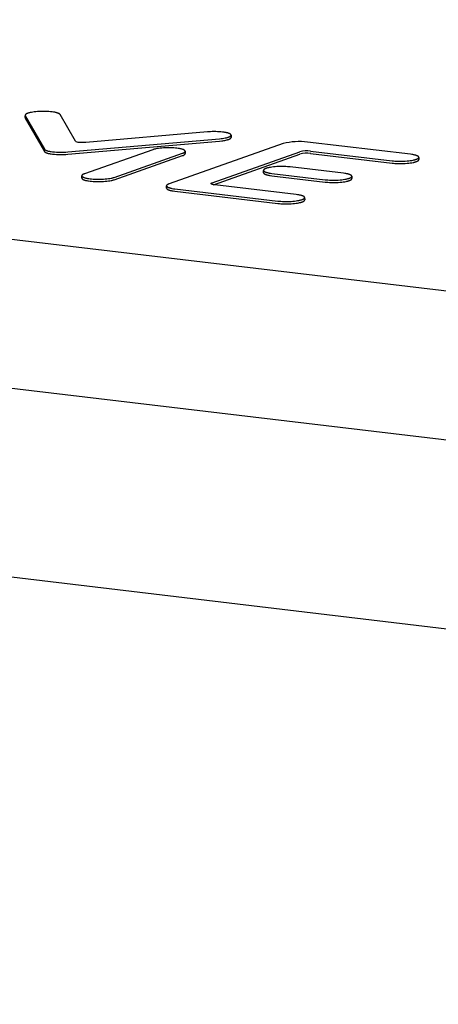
# Model space of a CAD drawing. Extents: x 11880 to 25577, y 6756 to 10446.
# Tile 50 of 87: x 23218 to 23234, y 7697 to 7734. Entities that reach past the tile are written whole.
import ezdxf

# ---------------------------------------------------------------- set-up
doc = ezdxf.new("R2010")
doc.units = 0
doc.header["$MEASUREMENT"] = 0
doc.layers.add('HAIRLINE', color=178, linetype='CONTINUOUS')

msp = doc.modelspace()

# ---------------------------------------------------------------- linework, layer by layer
at = {"layer": 'HAIRLINE'}
for p, q in [((23050.523, 7740.413), (23352.761, 7704.422)), ((23352.788, 7697.201), (23050.577, 7733.327)), ((23264.125, 7720.625), (23160.444, 7732.934)), ((23218.028, 7730.773), (23218.028, 7730.845)), ((23218.033, 7730.845), (23218.757, 7729.579)), ((23219.931, 7729.877), (23219.349, 7730.892)), ((23218.028, 7730.773), (23218.033, 7730.756)), ((23218.033, 7730.756), (23218.757, 7729.49)), ((23224.93, 7730.232), (23220.325, 7729.83)), ((23225.821, 7730.106), (23225.821, 7730.021)), ((23219.643, 7729.474), (23225.385, 7729.975)), ((23219.643, 7729.385), (23225.386, 7729.886)), ((23227.796, 7729.791), (23223.476, 7728.266)), ((23232.605, 7729.385), (23228.708, 7729.846)), ((23222.857, 7729.558), (23220.271, 7728.646)), ((23221.402, 7728.512), (23223.988, 7729.424)), ((23224.086, 7729.498), (23224.086, 7729.413)), ((23225.11, 7728.309), (23228.426, 7729.48)), ((23225.15, 7728.234), (23228.427, 7729.391)), ((23228.832, 7729.505), (23231.912, 7729.14)), ((23228.832, 7729.416), (23231.912, 7729.051)), ((23221.403, 7728.423), (23223.988, 7729.335)), ((23232.922, 7729.269), (23232.922, 7729.184)), ((23227.048, 7728.687), (23227.048, 7728.772)), ((23227.364, 7728.661), (23229.376, 7728.422)), ((23230.07, 7728.667), (23228.058, 7728.906)), ((23220.173, 7728.483), (23220.173, 7728.568)), ((23228.288, 7727.86), (23225.207, 7728.225)), ((23227.365, 7728.571), (23229.377, 7728.333)), ((23230.387, 7728.552), (23230.388, 7728.467)), ((23223.379, 7728.103), (23223.378, 7728.188)), ((23223.695, 7728.077), (23227.594, 7727.614)), ((23223.695, 7727.987), (23227.594, 7727.525)), ((23228.605, 7727.744), (23228.606, 7727.659))]:
    msp.add_line(p, q, dxfattribs=at)
for points in [[(23219.349, 7730.892), (23219.349, 7730.893), (23219.348, 7730.894), (23219.348, 7730.895), (23219.347, 7730.895), (23219.347, 7730.896), (23219.346, 7730.897), (23219.346, 7730.898), (23219.345, 7730.898), (23219.344, 7730.9), (23219.342, 7730.902), (23219.341, 7730.903), (23219.34, 7730.905), (23219.338, 7730.906), (23219.336, 7730.908), (23219.334, 7730.909), (23219.332, 7730.911), (23219.33, 7730.912), (23219.328, 7730.914), (23219.326, 7730.915), (23219.324, 7730.917), (23219.322, 7730.919), (23219.319, 7730.92), (23219.314, 7730.923), (23219.308, 7730.926), (23219.302, 7730.929), (23219.296, 7730.932), (23219.289, 7730.935), (23219.282, 7730.938), (23219.274, 7730.941), (23219.266, 7730.944), (23219.258, 7730.947), (23219.24, 7730.953), (23219.22, 7730.958), (23219.199, 7730.964), (23219.176, 7730.969), (23219.152, 7730.974), (23219.127, 7730.978), (23219.101, 7730.983), (23219.045, 7730.99), (23218.985, 7730.997), (23218.923, 7731.002), (23218.86, 7731.005), (23218.796, 7731.007), (23218.733, 7731.008), (23218.672, 7731.008), (23218.612, 7731.006), (23218.553, 7731.004), (23218.494, 7731), (23218.434, 7730.994), (23218.376, 7730.988), (23218.319, 7730.98), (23218.265, 7730.971), (23218.239, 7730.966), (23218.215, 7730.961), (23218.192, 7730.955), (23218.17, 7730.949), (23218.149, 7730.943), (23218.13, 7730.937), (23218.121, 7730.934), (23218.113, 7730.931), (23218.105, 7730.928), (23218.097, 7730.924), (23218.09, 7730.921), (23218.083, 7730.918), (23218.076, 7730.914), (23218.07, 7730.911), (23218.064, 7730.908), (23218.062, 7730.906), (23218.059, 7730.904), (23218.057, 7730.903), (23218.054, 7730.901), (23218.052, 7730.899), (23218.05, 7730.898), (23218.048, 7730.896), (23218.046, 7730.894), (23218.044, 7730.892), (23218.042, 7730.891), (23218.041, 7730.889), (23218.039, 7730.887), (23218.038, 7730.886), (23218.037, 7730.885), (23218.036, 7730.884), (23218.036, 7730.883), (23218.035, 7730.882), (23218.035, 7730.882), (23218.034, 7730.881), (23218.033, 7730.88), (23218.033, 7730.879), (23218.032, 7730.878), (23218.032, 7730.877), (23218.032, 7730.877), (23218.031, 7730.876), (23218.031, 7730.875), (23218.03, 7730.874), (23218.03, 7730.873), (23218.03, 7730.872), (23218.03, 7730.872), (23218.029, 7730.871), (23218.029, 7730.87), (23218.029, 7730.869), (23218.029, 7730.868), (23218.028, 7730.867), (23218.028, 7730.867), (23218.028, 7730.866), (23218.028, 7730.865), (23218.028, 7730.864), (23218.028, 7730.863), (23218.028, 7730.863), (23218.028, 7730.862), (23218.028, 7730.861), (23218.028, 7730.86), (23218.028, 7730.859), (23218.028, 7730.859), (23218.028, 7730.858), (23218.028, 7730.857), (23218.028, 7730.856), (23218.029, 7730.855), (23218.029, 7730.855), (23218.029, 7730.854), (23218.029, 7730.853), (23218.029, 7730.852), (23218.03, 7730.851), (23218.03, 7730.851), (23218.03, 7730.85), (23218.031, 7730.849), (23218.031, 7730.848), (23218.031, 7730.848), (23218.032, 7730.847), (23218.032, 7730.846), (23218.033, 7730.845)], [(23225.385, 7729.975), (23225.44, 7729.98), (23225.495, 7729.987), (23225.548, 7729.995), (23225.599, 7730.004), (23225.623, 7730.009), (23225.646, 7730.014), (23225.668, 7730.02), (23225.689, 7730.025), (23225.709, 7730.031), (23225.727, 7730.038), (23225.736, 7730.041), (23225.744, 7730.044), (23225.752, 7730.047), (23225.759, 7730.051), (23225.766, 7730.054), (23225.773, 7730.058), (23225.779, 7730.061), (23225.782, 7730.063), (23225.785, 7730.064), (23225.788, 7730.066), (23225.79, 7730.068), (23225.793, 7730.07), (23225.795, 7730.071), (23225.797, 7730.073), (23225.8, 7730.075), (23225.802, 7730.077), (23225.804, 7730.078), (23225.806, 7730.08), (23225.807, 7730.082), (23225.809, 7730.084), (23225.811, 7730.085), (23225.811, 7730.086), (23225.812, 7730.087), (23225.813, 7730.088), (23225.813, 7730.089), (23225.814, 7730.09), (23225.814, 7730.091), (23225.815, 7730.092), (23225.816, 7730.092), (23225.816, 7730.093), (23225.817, 7730.094), (23225.817, 7730.095), (23225.818, 7730.096), (23225.818, 7730.097), (23225.818, 7730.098), (23225.819, 7730.099), (23225.819, 7730.099), (23225.819, 7730.1), (23225.82, 7730.101), (23225.82, 7730.102), (23225.82, 7730.103), (23225.82, 7730.104), (23225.82, 7730.105), (23225.821, 7730.106), (23225.821, 7730.106), (23225.821, 7730.107), (23225.821, 7730.108), (23225.821, 7730.109), (23225.821, 7730.11), (23225.821, 7730.111), (23225.821, 7730.112), (23225.821, 7730.112), (23225.821, 7730.113), (23225.821, 7730.114), (23225.821, 7730.115), (23225.82, 7730.116), (23225.82, 7730.117), (23225.82, 7730.118), (23225.82, 7730.118), (23225.82, 7730.119), (23225.819, 7730.12), (23225.819, 7730.121), (23225.819, 7730.122), (23225.818, 7730.123), (23225.818, 7730.123), (23225.818, 7730.124), (23225.817, 7730.125), (23225.817, 7730.126), (23225.816, 7730.127), (23225.816, 7730.128), (23225.815, 7730.128), (23225.815, 7730.129), (23225.814, 7730.13), (23225.814, 7730.131), (23225.813, 7730.132), (23225.812, 7730.132), (23225.812, 7730.133), (23225.81, 7730.135), (23225.809, 7730.136), (23225.807, 7730.138), (23225.806, 7730.14), (23225.804, 7730.141), (23225.802, 7730.143), (23225.8, 7730.144), (23225.799, 7730.146), (23225.797, 7730.147), (23225.795, 7730.149), (23225.792, 7730.15), (23225.79, 7730.152), (23225.786, 7730.155), (23225.781, 7730.157), (23225.775, 7730.16), (23225.77, 7730.163), (23225.764, 7730.166), (23225.758, 7730.169), (23225.751, 7730.172), (23225.744, 7730.174), (23225.737, 7730.177), (23225.729, 7730.18), (23225.712, 7730.185), (23225.694, 7730.191), (23225.674, 7730.196), (23225.653, 7730.201), (23225.63, 7730.206), (23225.606, 7730.21), (23225.581, 7730.215), (23225.555, 7730.219), (23225.498, 7730.226), (23225.437, 7730.232), (23225.374, 7730.237), (23225.308, 7730.24), (23225.242, 7730.242), (23225.175, 7730.243), (23225.11, 7730.242), (23225.047, 7730.239), (23224.987, 7730.236), (23224.93, 7730.232)], [(23225.386, 7729.886), (23225.468, 7729.894), (23225.509, 7729.9), (23225.548, 7729.906), (23225.587, 7729.912), (23225.623, 7729.92), (23225.658, 7729.928), (23225.674, 7729.932), (23225.69, 7729.936), (23225.704, 7729.941), (23225.719, 7729.945), (23225.732, 7729.95), (23225.744, 7729.955), (23225.756, 7729.96), (23225.761, 7729.963), (23225.767, 7729.965), (23225.772, 7729.968), (23225.776, 7729.97), (23225.781, 7729.973), (23225.785, 7729.975), (23225.789, 7729.978), (23225.793, 7729.981), (23225.797, 7729.983), (23225.798, 7729.984), (23225.8, 7729.986), (23225.802, 7729.987), (23225.803, 7729.988), (23225.805, 7729.99), (23225.806, 7729.991), (23225.807, 7729.992), (23225.809, 7729.994), (23225.81, 7729.995), (23225.811, 7729.996), (23225.812, 7729.998), (23225.813, 7729.999), (23225.814, 7730), (23225.815, 7730.002), (23225.816, 7730.003), (23225.817, 7730.004), (23225.817, 7730.006), (23225.818, 7730.006), (23225.818, 7730.007), (23225.818, 7730.008), (23225.819, 7730.008), (23225.819, 7730.009), (23225.819, 7730.01), (23225.819, 7730.01), (23225.82, 7730.011), (23225.82, 7730.011), (23225.82, 7730.012), (23225.82, 7730.013), (23225.82, 7730.013), (23225.821, 7730.014), (23225.821, 7730.015), (23225.821, 7730.015), (23225.821, 7730.016), (23225.821, 7730.017), (23225.821, 7730.017)], [(23218.757, 7729.579), (23218.757, 7729.578), (23218.758, 7729.577), (23218.759, 7729.576), (23218.759, 7729.575), (23218.76, 7729.574), (23218.761, 7729.573), (23218.761, 7729.572), (23218.762, 7729.571), (23218.763, 7729.57), (23218.764, 7729.569), (23218.765, 7729.568), (23218.766, 7729.568), (23218.767, 7729.566), (23218.769, 7729.564), (23218.772, 7729.562), (23218.774, 7729.56), (23218.776, 7729.558), (23218.779, 7729.556), (23218.782, 7729.555), (23218.784, 7729.553), (23218.787, 7729.551), (23218.79, 7729.549), (23218.794, 7729.547), (23218.797, 7729.545), (23218.804, 7729.542), (23218.812, 7729.538), (23218.82, 7729.535), (23218.828, 7729.531), (23218.837, 7729.528), (23218.847, 7729.525), (23218.857, 7729.521), (23218.867, 7729.518), (23218.878, 7729.515), (23218.901, 7729.509), (23218.926, 7729.503), (23218.952, 7729.498), (23218.98, 7729.493), (23219.008, 7729.488), (23219.068, 7729.48), (23219.14, 7729.473), (23219.212, 7729.468), (23219.283, 7729.464), (23219.355, 7729.463), (23219.427, 7729.463), (23219.499, 7729.465), (23219.571, 7729.468), (23219.643, 7729.474)], [(23218.757, 7729.49), (23218.758, 7729.489), (23218.758, 7729.488), (23218.759, 7729.487), (23218.76, 7729.486), (23218.76, 7729.485), (23218.761, 7729.484), (23218.762, 7729.483), (23218.763, 7729.482), (23218.763, 7729.481), (23218.764, 7729.48), (23218.765, 7729.479), (23218.766, 7729.478), (23218.768, 7729.477), (23218.77, 7729.475), (23218.772, 7729.473), (23218.774, 7729.471), (23218.777, 7729.469), (23218.779, 7729.467), (23218.782, 7729.465), (23218.785, 7729.464), (23218.788, 7729.462), (23218.791, 7729.46), (23218.794, 7729.458), (23218.797, 7729.456), (23218.804, 7729.453), (23218.812, 7729.449), (23218.82, 7729.446), (23218.829, 7729.442), (23218.838, 7729.439), (23218.847, 7729.435), (23218.857, 7729.432), (23218.868, 7729.429), (23218.879, 7729.426), (23218.902, 7729.42), (23218.926, 7729.414), (23218.953, 7729.409), (23218.98, 7729.404), (23219.009, 7729.399), (23219.069, 7729.391), (23219.14, 7729.384), (23219.212, 7729.379), (23219.284, 7729.375), (23219.356, 7729.374), (23219.428, 7729.374), (23219.5, 7729.376), (23219.572, 7729.379), (23219.643, 7729.385)], [(23223.988, 7729.424), (23224.003, 7729.43), (23224.01, 7729.433), (23224.017, 7729.435), (23224.023, 7729.438), (23224.03, 7729.441), (23224.036, 7729.444), (23224.042, 7729.448), (23224.047, 7729.451), (23224.052, 7729.454), (23224.055, 7729.456), (23224.057, 7729.457), (23224.059, 7729.459), (23224.061, 7729.46), (23224.064, 7729.462), (23224.066, 7729.464), (23224.068, 7729.465), (23224.069, 7729.467), (23224.071, 7729.469), (23224.073, 7729.471), (23224.074, 7729.472), (23224.076, 7729.474), (23224.077, 7729.475), (23224.077, 7729.476), (23224.078, 7729.477), (23224.079, 7729.477), (23224.079, 7729.478), (23224.08, 7729.479), (23224.08, 7729.48), (23224.081, 7729.481), (23224.081, 7729.482), (23224.082, 7729.483), (23224.082, 7729.483), (23224.083, 7729.484), (23224.083, 7729.485), (23224.083, 7729.486), (23224.084, 7729.487), (23224.084, 7729.488), (23224.084, 7729.489), (23224.085, 7729.49), (23224.085, 7729.491), (23224.085, 7729.491), (23224.085, 7729.492), (23224.085, 7729.493), (23224.086, 7729.494), (23224.086, 7729.495), (23224.086, 7729.496), (23224.086, 7729.497), (23224.086, 7729.498), (23224.086, 7729.499), (23224.086, 7729.499), (23224.086, 7729.5), (23224.086, 7729.501), (23224.086, 7729.502), (23224.085, 7729.503), (23224.085, 7729.504), (23224.085, 7729.505), (23224.085, 7729.506), (23224.085, 7729.507), (23224.084, 7729.507), (23224.084, 7729.508), (23224.084, 7729.509), (23224.083, 7729.51), (23224.083, 7729.511), (23224.083, 7729.512), (23224.082, 7729.513), (23224.082, 7729.514), (23224.081, 7729.515), (23224.081, 7729.515), (23224.08, 7729.516), (23224.08, 7729.517), (23224.079, 7729.518), (23224.078, 7729.519), (23224.078, 7729.52), (23224.077, 7729.521), (23224.076, 7729.522), (23224.076, 7729.522), (23224.075, 7729.523), (23224.074, 7729.524), (23224.073, 7729.525), (23224.071, 7729.527), (23224.07, 7729.529), (23224.068, 7729.53), (23224.066, 7729.532), (23224.063, 7729.534), (23224.061, 7729.536), (23224.059, 7729.537), (23224.056, 7729.539), (23224.054, 7729.541), (23224.051, 7729.542), (23224.048, 7729.544), (23224.042, 7729.547), (23224.036, 7729.551), (23224.029, 7729.554), (23224.022, 7729.557), (23224.015, 7729.56), (23224.007, 7729.563), (23223.999, 7729.566), (23223.99, 7729.569), (23223.972, 7729.575), (23223.953, 7729.58), (23223.933, 7729.586), (23223.912, 7729.59), (23223.89, 7729.595), (23223.867, 7729.599), (23223.819, 7729.607), (23223.77, 7729.614), (23223.717, 7729.619), (23223.661, 7729.624), (23223.601, 7729.627), (23223.537, 7729.63), (23223.471, 7729.631), (23223.404, 7729.63), (23223.336, 7729.628), (23223.268, 7729.625), (23223.202, 7729.62), (23223.139, 7729.614), (23223.08, 7729.607), (23223.024, 7729.598), (23222.974, 7729.589), (23222.951, 7729.584), (23222.93, 7729.579), (23222.909, 7729.574), (23222.89, 7729.569), (23222.873, 7729.564), (23222.857, 7729.558)], [(23231.912, 7729.14), (23231.964, 7729.134), (23232.021, 7729.13), (23232.081, 7729.126), (23232.144, 7729.124), (23232.21, 7729.123), (23232.278, 7729.123), (23232.346, 7729.125), (23232.413, 7729.128), (23232.479, 7729.133), (23232.542, 7729.139), (23232.602, 7729.147), (23232.657, 7729.155), (23232.707, 7729.164), (23232.73, 7729.169), (23232.752, 7729.174), (23232.772, 7729.179), (23232.791, 7729.185), (23232.808, 7729.19), (23232.824, 7729.195), (23232.839, 7729.201), (23232.846, 7729.204), (23232.853, 7729.207), (23232.86, 7729.21), (23232.866, 7729.213), (23232.872, 7729.216), (23232.878, 7729.219), (23232.883, 7729.222), (23232.889, 7729.225), (23232.891, 7729.227), (23232.893, 7729.228), (23232.896, 7729.23), (23232.898, 7729.232), (23232.9, 7729.233), (23232.902, 7729.235), (23232.904, 7729.237), (23232.906, 7729.238), (23232.907, 7729.24), (23232.909, 7729.242), (23232.911, 7729.243), (23232.912, 7729.245), (23232.913, 7729.246), (23232.913, 7729.247), (23232.914, 7729.248), (23232.915, 7729.249), (23232.915, 7729.249), (23232.916, 7729.25), (23232.916, 7729.251), (23232.917, 7729.252), (23232.917, 7729.253), (23232.918, 7729.254), (23232.918, 7729.255), (23232.919, 7729.256), (23232.919, 7729.256), (23232.92, 7729.257), (23232.92, 7729.258), (23232.92, 7729.259), (23232.921, 7729.26), (23232.921, 7729.261), (23232.921, 7729.262), (23232.921, 7729.263), (23232.921, 7729.264), (23232.922, 7729.264), (23232.922, 7729.265), (23232.922, 7729.266), (23232.922, 7729.267), (23232.922, 7729.268), (23232.922, 7729.269), (23232.922, 7729.27), (23232.922, 7729.271), (23232.922, 7729.272), (23232.922, 7729.272), (23232.922, 7729.273), (23232.922, 7729.274), (23232.921, 7729.275), (23232.921, 7729.276), (23232.921, 7729.277), (23232.921, 7729.278), (23232.92, 7729.279), (23232.92, 7729.28), (23232.92, 7729.28), (23232.919, 7729.281), (23232.919, 7729.282), (23232.919, 7729.283), (23232.918, 7729.284), (23232.918, 7729.285), (23232.917, 7729.286), (23232.917, 7729.287), (23232.916, 7729.288), (23232.916, 7729.288), (23232.915, 7729.289), (23232.914, 7729.29), (23232.914, 7729.291), (23232.913, 7729.292), (23232.912, 7729.293), (23232.912, 7729.294), (23232.911, 7729.295), (23232.91, 7729.295), (23232.909, 7729.296), (23232.907, 7729.298), (23232.906, 7729.3), (23232.904, 7729.302), (23232.902, 7729.303), (23232.899, 7729.305), (23232.897, 7729.307), (23232.895, 7729.308), (23232.892, 7729.31), (23232.89, 7729.312), (23232.887, 7729.314), (23232.884, 7729.315), (23232.878, 7729.319), (23232.872, 7729.322), (23232.865, 7729.325), (23232.858, 7729.328), (23232.851, 7729.331), (23232.843, 7729.334), (23232.835, 7729.337), (23232.826, 7729.34), (23232.808, 7729.346), (23232.789, 7729.352), (23232.769, 7729.357), (23232.747, 7729.362), (23232.725, 7729.366), (23232.702, 7729.371), (23232.654, 7729.378), (23232.605, 7729.385)], [(23231.912, 7729.051), (23231.965, 7729.045), (23232.021, 7729.041), (23232.081, 7729.037), (23232.145, 7729.035), (23232.211, 7729.034), (23232.278, 7729.034), (23232.346, 7729.036), (23232.414, 7729.039), (23232.48, 7729.044), (23232.543, 7729.05), (23232.602, 7729.058), (23232.657, 7729.066), (23232.708, 7729.075), (23232.731, 7729.08), (23232.752, 7729.085), (23232.772, 7729.09), (23232.791, 7729.096), (23232.809, 7729.101), (23232.825, 7729.106), (23232.836, 7729.11), (23232.847, 7729.115), (23232.857, 7729.119), (23232.867, 7729.124), (23232.871, 7729.126), (23232.876, 7729.128), (23232.88, 7729.13), (23232.884, 7729.133), (23232.888, 7729.135), (23232.891, 7729.138), (23232.895, 7729.14), (23232.898, 7729.143), (23232.9, 7729.144), (23232.901, 7729.145), (23232.903, 7729.146), (23232.904, 7729.148), (23232.906, 7729.149), (23232.907, 7729.15), (23232.908, 7729.151), (23232.91, 7729.153), (23232.911, 7729.154), (23232.912, 7729.155), (23232.913, 7729.157), (23232.914, 7729.158), (23232.915, 7729.159), (23232.916, 7729.16), (23232.917, 7729.162), (23232.917, 7729.163), (23232.918, 7729.164), (23232.919, 7729.165), (23232.919, 7729.166), (23232.919, 7729.166), (23232.92, 7729.167), (23232.92, 7729.168), (23232.92, 7729.168), (23232.92, 7729.169), (23232.921, 7729.17), (23232.921, 7729.17), (23232.921, 7729.171), (23232.921, 7729.172), (23232.921, 7729.172), (23232.922, 7729.173), (23232.922, 7729.174), (23232.922, 7729.174), (23232.922, 7729.175), (23232.922, 7729.176), (23232.922, 7729.176), (23232.922, 7729.177), (23232.922, 7729.178), (23232.922, 7729.178), (23232.922, 7729.179), (23232.922, 7729.18), (23232.922, 7729.18), (23232.922, 7729.181), (23232.922, 7729.182), (23232.922, 7729.182), (23232.922, 7729.183), (23232.922, 7729.184), (23232.922, 7729.184)], [(23220.271, 7728.646), (23220.256, 7728.641), (23220.249, 7728.638), (23220.242, 7728.635), (23220.235, 7728.632), (23220.229, 7728.629), (23220.223, 7728.626), (23220.217, 7728.623), (23220.212, 7728.62), (23220.207, 7728.616), (23220.204, 7728.615), (23220.202, 7728.613), (23220.199, 7728.612), (23220.197, 7728.61), (23220.195, 7728.608), (23220.193, 7728.607), (23220.191, 7728.605), (23220.189, 7728.603), (23220.187, 7728.602), (23220.186, 7728.6), (23220.184, 7728.598), (23220.183, 7728.596), (23220.182, 7728.596), (23220.181, 7728.595), (23220.181, 7728.594), (23220.18, 7728.593), (23220.179, 7728.592), (23220.179, 7728.591), (23220.178, 7728.59), (23220.178, 7728.589), (23220.177, 7728.589), (23220.177, 7728.588), (23220.176, 7728.587), (23220.176, 7728.586), (23220.176, 7728.585), (23220.175, 7728.584), (23220.175, 7728.583), (23220.175, 7728.582), (23220.174, 7728.582), (23220.174, 7728.581), (23220.174, 7728.58), (23220.173, 7728.579), (23220.173, 7728.578), (23220.173, 7728.577), (23220.173, 7728.576), (23220.173, 7728.575), (23220.173, 7728.574), (23220.173, 7728.574), (23220.173, 7728.573), (23220.173, 7728.572), (23220.173, 7728.571), (23220.173, 7728.57), (23220.173, 7728.569), (23220.173, 7728.568), (23220.173, 7728.567), (23220.173, 7728.566), (23220.173, 7728.566), (23220.174, 7728.565), (23220.174, 7728.564), (23220.174, 7728.563), (23220.174, 7728.562), (23220.175, 7728.561), (23220.175, 7728.56), (23220.176, 7728.559), (23220.176, 7728.558), (23220.176, 7728.558), (23220.177, 7728.557), (23220.177, 7728.556), (23220.178, 7728.555), (23220.178, 7728.554), (23220.179, 7728.553), (23220.18, 7728.552), (23220.18, 7728.551), (23220.181, 7728.55), (23220.182, 7728.55), (23220.182, 7728.549), (23220.183, 7728.548), (23220.184, 7728.547), (23220.185, 7728.546), (23220.185, 7728.545), (23220.187, 7728.543), (23220.189, 7728.542), (23220.191, 7728.54), (23220.193, 7728.538), (23220.195, 7728.536), (23220.197, 7728.535), (23220.2, 7728.533), (23220.202, 7728.531), (23220.205, 7728.53), (23220.207, 7728.528), (23220.21, 7728.526), (23220.216, 7728.523), (23220.222, 7728.52), (23220.229, 7728.516), (23220.236, 7728.513), (23220.244, 7728.51), (23220.251, 7728.507), (23220.26, 7728.504), (23220.268, 7728.501), (23220.286, 7728.495), (23220.305, 7728.49), (23220.325, 7728.485), (23220.347, 7728.48), (23220.369, 7728.475), (23220.392, 7728.471), (23220.44, 7728.463), (23220.489, 7728.457), (23220.541, 7728.451), (23220.598, 7728.446), (23220.658, 7728.443), (23220.722, 7728.441), (23220.788, 7728.439), (23220.855, 7728.44), (23220.923, 7728.442), (23220.991, 7728.445), (23221.057, 7728.45), (23221.12, 7728.456), (23221.179, 7728.463), (23221.235, 7728.472), (23221.285, 7728.481), (23221.308, 7728.486), (23221.329, 7728.491), (23221.35, 7728.496), (23221.369, 7728.501), (23221.386, 7728.507), (23221.402, 7728.512)], [(23228.058, 7728.906), (23228.006, 7728.911), (23227.95, 7728.916), (23227.889, 7728.919), (23227.826, 7728.922), (23227.76, 7728.923), (23227.692, 7728.922), (23227.624, 7728.92), (23227.557, 7728.917), (23227.491, 7728.912), (23227.428, 7728.906), (23227.368, 7728.899), (23227.313, 7728.89), (23227.263, 7728.881), (23227.24, 7728.876), (23227.218, 7728.871), (23227.198, 7728.866), (23227.179, 7728.861), (23227.162, 7728.855), (23227.146, 7728.85), (23227.131, 7728.845), (23227.124, 7728.842), (23227.117, 7728.839), (23227.11, 7728.836), (23227.104, 7728.833), (23227.098, 7728.83), (23227.092, 7728.827), (23227.087, 7728.824), (23227.081, 7728.82), (23227.079, 7728.819), (23227.077, 7728.817), (23227.074, 7728.815), (23227.072, 7728.814), (23227.07, 7728.812), (23227.068, 7728.81), (23227.066, 7728.809), (23227.064, 7728.807), (23227.062, 7728.805), (23227.061, 7728.804), (23227.059, 7728.802), (23227.058, 7728.8), (23227.057, 7728.799), (23227.056, 7728.799), (23227.056, 7728.798), (23227.055, 7728.797), (23227.054, 7728.796), (23227.054, 7728.795), (23227.053, 7728.794), (23227.053, 7728.793), (23227.052, 7728.792), (23227.052, 7728.792), (23227.051, 7728.791), (23227.051, 7728.79), (23227.051, 7728.789), (23227.05, 7728.788), (23227.05, 7728.787), (23227.05, 7728.786), (23227.049, 7728.785), (23227.049, 7728.785), (23227.049, 7728.784), (23227.048, 7728.783), (23227.048, 7728.782), (23227.048, 7728.781), (23227.048, 7728.78), (23227.048, 7728.779), (23227.048, 7728.778), (23227.048, 7728.777), (23227.048, 7728.777), (23227.048, 7728.776), (23227.048, 7728.775), (23227.048, 7728.774), (23227.048, 7728.773), (23227.048, 7728.772), (23227.048, 7728.771), (23227.048, 7728.77), (23227.048, 7728.769), (23227.049, 7728.769), (23227.049, 7728.768), (23227.049, 7728.767), (23227.05, 7728.766), (23227.05, 7728.765), (23227.05, 7728.764), (23227.051, 7728.763), (23227.051, 7728.762), (23227.051, 7728.761), (23227.052, 7728.761), (23227.052, 7728.76), (23227.053, 7728.759), (23227.053, 7728.758), (23227.054, 7728.757), (23227.055, 7728.756), (23227.055, 7728.755), (23227.056, 7728.754), (23227.057, 7728.753), (23227.057, 7728.753), (23227.058, 7728.752), (23227.059, 7728.751), (23227.06, 7728.75), (23227.06, 7728.749), (23227.062, 7728.747), (23227.064, 7728.746), (23227.066, 7728.744), (23227.068, 7728.742), (23227.07, 7728.74), (23227.072, 7728.739), (23227.075, 7728.737), (23227.077, 7728.735), (23227.08, 7728.734), (23227.083, 7728.732), (23227.085, 7728.73), (23227.091, 7728.727), (23227.098, 7728.724), (23227.104, 7728.72), (23227.111, 7728.717), (23227.119, 7728.714), (23227.127, 7728.711), (23227.135, 7728.708), (23227.143, 7728.705), (23227.161, 7728.699), (23227.181, 7728.694), (23227.201, 7728.689), (23227.222, 7728.684), (23227.244, 7728.679), (23227.267, 7728.675), (23227.315, 7728.667), (23227.364, 7728.661)], [(23227.048, 7728.683), (23227.049, 7728.682), (23227.049, 7728.682), (23227.049, 7728.681), (23227.049, 7728.681), (23227.049, 7728.68), (23227.049, 7728.68), (23227.049, 7728.679), (23227.049, 7728.679), (23227.05, 7728.678), (23227.05, 7728.677), (23227.05, 7728.676), (23227.051, 7728.675), (23227.051, 7728.674), (23227.052, 7728.673), (23227.052, 7728.672), (23227.053, 7728.671), (23227.053, 7728.67), (23227.054, 7728.669), (23227.055, 7728.667), (23227.056, 7728.666), (23227.056, 7728.665), (23227.057, 7728.664), (23227.058, 7728.663), (23227.059, 7728.662), (23227.06, 7728.661), (23227.061, 7728.66), (23227.062, 7728.659), (23227.063, 7728.658), (23227.065, 7728.656), (23227.066, 7728.655), (23227.067, 7728.654), (23227.07, 7728.652), (23227.072, 7728.65), (23227.075, 7728.648), (23227.078, 7728.646), (23227.082, 7728.644), (23227.085, 7728.641), (23227.089, 7728.639), (23227.093, 7728.637), (23227.096, 7728.635), (23227.101, 7728.633), (23227.105, 7728.631), (23227.114, 7728.627), (23227.123, 7728.623), (23227.133, 7728.62), (23227.144, 7728.616), (23227.155, 7728.612), (23227.166, 7728.609), (23227.191, 7728.602), (23227.217, 7728.596), (23227.245, 7728.59), (23227.274, 7728.585), (23227.303, 7728.58), (23227.365, 7728.571)], [(23229.376, 7728.422), (23229.429, 7728.417), (23229.485, 7728.412), (23229.546, 7728.408), (23229.609, 7728.406), (23229.675, 7728.405), (23229.743, 7728.405), (23229.811, 7728.407), (23229.878, 7728.411), (23229.944, 7728.415), (23230.007, 7728.421), (23230.067, 7728.429), (23230.122, 7728.437), (23230.172, 7728.447), (23230.195, 7728.451), (23230.217, 7728.456), (23230.237, 7728.462), (23230.256, 7728.467), (23230.273, 7728.472), (23230.289, 7728.478), (23230.304, 7728.483), (23230.311, 7728.486), (23230.318, 7728.489), (23230.325, 7728.492), (23230.331, 7728.495), (23230.337, 7728.498), (23230.343, 7728.501), (23230.349, 7728.504), (23230.354, 7728.507), (23230.356, 7728.509), (23230.359, 7728.511), (23230.361, 7728.512), (23230.363, 7728.514), (23230.365, 7728.516), (23230.367, 7728.517), (23230.369, 7728.519), (23230.371, 7728.521), (23230.373, 7728.522), (23230.374, 7728.524), (23230.376, 7728.526), (23230.377, 7728.527), (23230.378, 7728.528), (23230.379, 7728.529), (23230.379, 7728.53), (23230.38, 7728.531), (23230.381, 7728.532), (23230.381, 7728.533), (23230.382, 7728.534), (23230.382, 7728.534), (23230.383, 7728.535), (23230.383, 7728.536), (23230.384, 7728.537), (23230.384, 7728.538), (23230.384, 7728.539), (23230.385, 7728.54), (23230.385, 7728.541), (23230.385, 7728.541), (23230.386, 7728.542), (23230.386, 7728.543), (23230.386, 7728.544), (23230.386, 7728.545), (23230.387, 7728.546), (23230.387, 7728.547), (23230.387, 7728.548), (23230.387, 7728.549), (23230.387, 7728.549), (23230.387, 7728.55), (23230.387, 7728.551), (23230.387, 7728.552), (23230.387, 7728.553), (23230.387, 7728.554), (23230.387, 7728.555), (23230.387, 7728.556), (23230.387, 7728.557), (23230.387, 7728.557), (23230.386, 7728.558), (23230.386, 7728.559), (23230.386, 7728.56), (23230.386, 7728.561), (23230.385, 7728.562), (23230.385, 7728.563), (23230.385, 7728.564), (23230.384, 7728.565), (23230.384, 7728.565), (23230.383, 7728.566), (23230.383, 7728.567), (23230.383, 7728.568), (23230.382, 7728.569), (23230.381, 7728.57), (23230.381, 7728.571), (23230.38, 7728.572), (23230.38, 7728.573), (23230.379, 7728.573), (23230.378, 7728.574), (23230.378, 7728.575), (23230.377, 7728.576), (23230.376, 7728.577), (23230.375, 7728.578), (23230.374, 7728.579), (23230.373, 7728.58), (23230.371, 7728.582), (23230.369, 7728.584), (23230.367, 7728.586), (23230.365, 7728.587), (23230.362, 7728.589), (23230.36, 7728.591), (23230.358, 7728.593), (23230.355, 7728.594), (23230.352, 7728.596), (23230.349, 7728.598), (23230.344, 7728.601), (23230.337, 7728.604), (23230.331, 7728.607), (23230.323, 7728.611), (23230.316, 7728.614), (23230.308, 7728.617), (23230.3, 7728.62), (23230.292, 7728.623), (23230.274, 7728.629), (23230.254, 7728.634), (23230.234, 7728.639), (23230.213, 7728.644), (23230.19, 7728.649), (23230.168, 7728.653), (23230.12, 7728.661), (23230.07, 7728.667)], [(23220.173, 7728.479), (23220.174, 7728.479), (23220.174, 7728.478), (23220.174, 7728.477), (23220.174, 7728.477), (23220.174, 7728.476), (23220.174, 7728.476), (23220.174, 7728.475), (23220.174, 7728.475), (23220.175, 7728.474), (23220.175, 7728.474), (23220.175, 7728.472), (23220.176, 7728.471), (23220.176, 7728.47), (23220.177, 7728.469), (23220.177, 7728.468), (23220.178, 7728.467), (23220.178, 7728.466), (23220.179, 7728.465), (23220.18, 7728.464), (23220.181, 7728.462), (23220.181, 7728.461), (23220.182, 7728.46), (23220.183, 7728.459), (23220.184, 7728.458), (23220.185, 7728.457), (23220.186, 7728.456), (23220.187, 7728.455), (23220.188, 7728.454), (23220.189, 7728.453), (23220.191, 7728.451), (23220.192, 7728.45), (23220.194, 7728.448), (23220.197, 7728.446), (23220.2, 7728.444), (23220.203, 7728.442), (23220.207, 7728.44), (23220.21, 7728.438), (23220.214, 7728.435), (23220.217, 7728.433), (23220.221, 7728.431), (23220.225, 7728.429), (23220.23, 7728.427), (23220.238, 7728.423), (23220.248, 7728.419), (23220.258, 7728.416), (23220.269, 7728.412), (23220.28, 7728.408), (23220.291, 7728.405), (23220.316, 7728.398), (23220.342, 7728.392), (23220.369, 7728.386), (23220.398, 7728.381), (23220.428, 7728.376), (23220.489, 7728.367), (23220.542, 7728.362), (23220.598, 7728.357), (23220.659, 7728.354), (23220.722, 7728.351), (23220.788, 7728.35), (23220.856, 7728.351), (23220.924, 7728.353), (23220.991, 7728.356), (23221.057, 7728.361), (23221.12, 7728.367), (23221.18, 7728.374), (23221.235, 7728.383), (23221.285, 7728.392), (23221.308, 7728.397), (23221.33, 7728.402), (23221.35, 7728.407), (23221.369, 7728.412), (23221.387, 7728.418), (23221.403, 7728.423)], [(23223.476, 7728.266), (23223.462, 7728.261), (23223.454, 7728.258), (23223.448, 7728.255), (23223.441, 7728.252), (23223.435, 7728.249), (23223.428, 7728.246), (23223.423, 7728.243), (23223.417, 7728.24), (23223.412, 7728.236), (23223.41, 7728.235), (23223.407, 7728.233), (23223.405, 7728.232), (23223.403, 7728.23), (23223.401, 7728.228), (23223.399, 7728.227), (23223.397, 7728.225), (23223.395, 7728.223), (23223.393, 7728.222), (23223.391, 7728.22), (23223.39, 7728.218), (23223.388, 7728.216), (23223.388, 7728.216), (23223.387, 7728.215), (23223.386, 7728.214), (23223.386, 7728.213), (23223.385, 7728.212), (23223.384, 7728.211), (23223.384, 7728.21), (23223.383, 7728.209), (23223.383, 7728.209), (23223.382, 7728.208), (23223.382, 7728.207), (23223.382, 7728.206), (23223.381, 7728.205), (23223.381, 7728.204), (23223.38, 7728.203), (23223.38, 7728.202), (23223.38, 7728.202), (23223.38, 7728.201), (23223.379, 7728.2), (23223.379, 7728.199), (23223.379, 7728.198), (23223.379, 7728.197), (23223.379, 7728.196), (23223.378, 7728.195), (23223.378, 7728.194), (23223.378, 7728.194), (23223.378, 7728.193), (23223.378, 7728.192), (23223.378, 7728.191), (23223.378, 7728.19), (23223.378, 7728.189), (23223.379, 7728.188), (23223.379, 7728.187), (23223.379, 7728.186), (23223.379, 7728.186), (23223.379, 7728.185), (23223.38, 7728.184), (23223.38, 7728.183), (23223.38, 7728.182), (23223.38, 7728.181), (23223.381, 7728.18), (23223.381, 7728.179), (23223.382, 7728.178), (23223.382, 7728.178), (23223.382, 7728.177), (23223.383, 7728.176), (23223.383, 7728.175), (23223.384, 7728.174), (23223.385, 7728.173), (23223.385, 7728.172), (23223.386, 7728.171), (23223.386, 7728.17), (23223.387, 7728.17), (23223.388, 7728.169), (23223.389, 7728.168), (23223.389, 7728.167), (23223.39, 7728.166), (23223.391, 7728.165), (23223.393, 7728.163), (23223.395, 7728.162), (23223.397, 7728.16), (23223.399, 7728.158), (23223.401, 7728.156), (23223.403, 7728.155), (23223.405, 7728.153), (23223.408, 7728.151), (23223.41, 7728.15), (23223.413, 7728.148), (23223.416, 7728.146), (23223.422, 7728.143), (23223.428, 7728.14), (23223.435, 7728.136), (23223.442, 7728.133), (23223.449, 7728.13), (23223.457, 7728.127), (23223.465, 7728.124), (23223.474, 7728.121), (23223.492, 7728.115), (23223.511, 7728.11), (23223.531, 7728.105), (23223.553, 7728.1), (23223.575, 7728.095), (23223.598, 7728.091), (23223.645, 7728.083), (23223.695, 7728.077)], [(23225.207, 7728.225), (23225.185, 7728.228), (23225.164, 7728.231), (23225.154, 7728.233), (23225.144, 7728.235), (23225.134, 7728.237), (23225.125, 7728.24), (23225.117, 7728.242), (23225.109, 7728.245), (23225.105, 7728.246), (23225.101, 7728.247), (23225.098, 7728.249), (23225.094, 7728.25), (23225.091, 7728.252), (23225.088, 7728.253), (23225.086, 7728.254), (23225.083, 7728.256), (23225.082, 7728.257), (23225.081, 7728.257), (23225.079, 7728.258), (23225.078, 7728.259), (23225.077, 7728.26), (23225.076, 7728.26), (23225.075, 7728.261), (23225.074, 7728.262), (23225.073, 7728.263), (23225.073, 7728.263), (23225.072, 7728.264), (23225.072, 7728.265), (23225.071, 7728.265), (23225.071, 7728.265), (23225.07, 7728.266), (23225.07, 7728.266), (23225.07, 7728.267), (23225.07, 7728.267), (23225.069, 7728.267), (23225.069, 7728.268), (23225.069, 7728.268), (23225.069, 7728.269), (23225.068, 7728.269), (23225.068, 7728.269), (23225.068, 7728.27), (23225.068, 7728.27), (23225.067, 7728.271), (23225.067, 7728.271), (23225.067, 7728.271), (23225.067, 7728.272), (23225.067, 7728.272), (23225.067, 7728.273), (23225.067, 7728.273), (23225.067, 7728.273), (23225.066, 7728.274), (23225.066, 7728.274), (23225.066, 7728.275), (23225.066, 7728.275), (23225.066, 7728.275), (23225.066, 7728.276), (23225.066, 7728.276), (23225.066, 7728.276), (23225.066, 7728.277), (23225.066, 7728.277), (23225.066, 7728.278), (23225.066, 7728.278), (23225.066, 7728.278), (23225.066, 7728.279), (23225.067, 7728.279), (23225.067, 7728.28), (23225.067, 7728.28), (23225.067, 7728.28), (23225.067, 7728.281), (23225.067, 7728.281), (23225.067, 7728.282), (23225.067, 7728.282), (23225.068, 7728.282), (23225.068, 7728.283), (23225.068, 7728.283), (23225.068, 7728.284), (23225.068, 7728.284), (23225.069, 7728.284), (23225.069, 7728.285), (23225.069, 7728.285), (23225.069, 7728.286), (23225.07, 7728.286), (23225.07, 7728.286), (23225.07, 7728.287), (23225.071, 7728.287), (23225.071, 7728.288), (23225.072, 7728.289), (23225.073, 7728.289), (23225.074, 7728.29), (23225.074, 7728.291), (23225.075, 7728.292), (23225.076, 7728.292), (23225.077, 7728.293), (23225.078, 7728.294), (23225.079, 7728.295), (23225.08, 7728.295), (23225.081, 7728.296), (23225.083, 7728.297), (23225.086, 7728.299), (23225.088, 7728.3), (23225.091, 7728.302), (23225.094, 7728.303), (23225.097, 7728.304), (23225.1, 7728.305), (23225.103, 7728.307), (23225.11, 7728.309)], [(23229.377, 7728.333), (23229.429, 7728.327), (23229.486, 7728.323), (23229.546, 7728.319), (23229.61, 7728.317), (23229.676, 7728.316), (23229.743, 7728.316), (23229.811, 7728.318), (23229.879, 7728.321), (23229.945, 7728.326), (23230.008, 7728.332), (23230.067, 7728.34), (23230.122, 7728.348), (23230.173, 7728.357), (23230.196, 7728.362), (23230.217, 7728.367), (23230.238, 7728.373), (23230.256, 7728.378), (23230.274, 7728.383), (23230.29, 7728.389), (23230.301, 7728.393), (23230.312, 7728.397), (23230.322, 7728.401), (23230.332, 7728.406), (23230.336, 7728.408), (23230.341, 7728.41), (23230.345, 7728.413), (23230.349, 7728.415), (23230.353, 7728.418), (23230.357, 7728.42), (23230.36, 7728.422), (23230.363, 7728.425), (23230.365, 7728.426), (23230.367, 7728.427), (23230.368, 7728.429), (23230.37, 7728.43), (23230.371, 7728.431), (23230.372, 7728.432), (23230.374, 7728.434), (23230.375, 7728.435), (23230.376, 7728.436), (23230.377, 7728.438), (23230.378, 7728.439), (23230.379, 7728.44), (23230.38, 7728.441), (23230.381, 7728.443), (23230.382, 7728.444), (23230.383, 7728.445), (23230.383, 7728.447), (23230.384, 7728.447), (23230.384, 7728.448), (23230.384, 7728.449), (23230.385, 7728.449), (23230.385, 7728.45), (23230.385, 7728.451), (23230.386, 7728.451), (23230.386, 7728.452), (23230.386, 7728.453), (23230.386, 7728.453), (23230.386, 7728.454), (23230.387, 7728.455), (23230.387, 7728.455), (23230.387, 7728.456), (23230.387, 7728.457), (23230.387, 7728.457), (23230.387, 7728.458), (23230.387, 7728.459), (23230.388, 7728.459), (23230.388, 7728.46), (23230.388, 7728.461), (23230.388, 7728.461), (23230.388, 7728.462), (23230.388, 7728.463), (23230.388, 7728.463), (23230.388, 7728.464), (23230.388, 7728.465), (23230.388, 7728.465), (23230.388, 7728.466), (23230.387, 7728.467)], [(23223.379, 7728.099), (23223.379, 7728.099), (23223.379, 7728.098), (23223.379, 7728.097), (23223.379, 7728.097), (23223.38, 7728.096), (23223.38, 7728.096), (23223.38, 7728.095), (23223.38, 7728.095), (23223.38, 7728.094), (23223.38, 7728.094), (23223.381, 7728.092), (23223.381, 7728.091), (23223.382, 7728.09), (23223.382, 7728.089), (23223.383, 7728.088), (23223.383, 7728.087), (23223.384, 7728.086), (23223.385, 7728.085), (23223.385, 7728.083), (23223.386, 7728.082), (23223.387, 7728.081), (23223.388, 7728.08), (23223.389, 7728.079), (23223.39, 7728.078), (23223.391, 7728.077), (23223.392, 7728.076), (23223.393, 7728.075), (23223.394, 7728.074), (23223.395, 7728.073), (23223.396, 7728.071), (23223.398, 7728.07), (23223.4, 7728.068), (23223.403, 7728.066), (23223.406, 7728.064), (23223.409, 7728.062), (23223.412, 7728.06), (23223.416, 7728.058), (23223.419, 7728.055), (23223.423, 7728.053), (23223.427, 7728.051), (23223.431, 7728.049), (23223.435, 7728.047), (23223.444, 7728.043), (23223.454, 7728.039), (23223.464, 7728.036), (23223.474, 7728.032), (23223.485, 7728.028), (23223.497, 7728.025), (23223.521, 7728.018), (23223.548, 7728.012), (23223.575, 7728.006), (23223.604, 7728.001), (23223.634, 7727.996), (23223.695, 7727.987)], [(23227.594, 7727.614), (23227.646, 7727.609), (23227.703, 7727.604), (23227.763, 7727.601), (23227.827, 7727.598), (23227.893, 7727.597), (23227.96, 7727.598), (23228.028, 7727.599), (23228.096, 7727.603), (23228.162, 7727.608), (23228.225, 7727.614), (23228.285, 7727.621), (23228.34, 7727.629), (23228.39, 7727.639), (23228.413, 7727.644), (23228.435, 7727.649), (23228.455, 7727.654), (23228.474, 7727.659), (23228.491, 7727.664), (23228.507, 7727.67), (23228.522, 7727.675), (23228.529, 7727.678), (23228.536, 7727.681), (23228.543, 7727.684), (23228.549, 7727.687), (23228.555, 7727.69), (23228.561, 7727.693), (23228.567, 7727.696), (23228.572, 7727.7), (23228.574, 7727.701), (23228.577, 7727.703), (23228.579, 7727.705), (23228.581, 7727.706), (23228.583, 7727.708), (23228.585, 7727.71), (23228.587, 7727.711), (23228.589, 7727.713), (23228.591, 7727.715), (23228.592, 7727.716), (23228.594, 7727.718), (23228.595, 7727.72), (23228.596, 7727.721), (23228.597, 7727.721), (23228.597, 7727.722), (23228.598, 7727.723), (23228.599, 7727.724), (23228.599, 7727.725), (23228.6, 7727.726), (23228.6, 7727.727), (23228.601, 7727.728), (23228.601, 7727.728), (23228.602, 7727.729), (23228.602, 7727.73), (23228.603, 7727.731), (23228.603, 7727.732), (23228.603, 7727.733), (23228.604, 7727.734), (23228.604, 7727.735), (23228.604, 7727.735), (23228.604, 7727.736), (23228.605, 7727.737), (23228.605, 7727.738), (23228.605, 7727.739), (23228.605, 7727.74), (23228.605, 7727.741), (23228.605, 7727.742), (23228.605, 7727.743), (23228.605, 7727.743), (23228.605, 7727.744), (23228.605, 7727.745), (23228.605, 7727.746), (23228.605, 7727.747), (23228.605, 7727.748), (23228.605, 7727.749), (23228.605, 7727.75), (23228.605, 7727.751), (23228.604, 7727.752), (23228.604, 7727.752), (23228.604, 7727.753), (23228.604, 7727.754), (23228.603, 7727.755), (23228.603, 7727.756), (23228.602, 7727.757), (23228.602, 7727.758), (23228.602, 7727.759), (23228.601, 7727.76), (23228.601, 7727.76), (23228.6, 7727.761), (23228.6, 7727.762), (23228.599, 7727.763), (23228.598, 7727.764), (23228.598, 7727.765), (23228.597, 7727.766), (23228.596, 7727.767), (23228.596, 7727.768), (23228.595, 7727.768), (23228.594, 7727.769), (23228.593, 7727.77), (23228.593, 7727.771), (23228.591, 7727.773), (23228.589, 7727.775), (23228.587, 7727.776), (23228.585, 7727.778), (23228.583, 7727.78), (23228.581, 7727.781), (23228.578, 7727.783), (23228.576, 7727.785), (23228.573, 7727.787), (23228.57, 7727.788), (23228.568, 7727.79), (23228.562, 7727.793), (23228.555, 7727.797), (23228.549, 7727.8), (23228.542, 7727.803), (23228.534, 7727.806), (23228.526, 7727.809), (23228.518, 7727.812), (23228.51, 7727.815), (23228.492, 7727.821), (23228.472, 7727.826), (23228.452, 7727.832), (23228.431, 7727.836), (23228.409, 7727.841), (23228.386, 7727.845), (23228.338, 7727.853), (23228.288, 7727.86)], [(23227.594, 7727.525), (23227.647, 7727.52), (23227.703, 7727.515), (23227.764, 7727.511), (23227.827, 7727.509), (23227.893, 7727.508), (23227.961, 7727.508), (23228.029, 7727.51), (23228.097, 7727.514), (23228.162, 7727.518), (23228.226, 7727.525), (23228.285, 7727.532), (23228.34, 7727.54), (23228.39, 7727.55), (23228.414, 7727.554), (23228.435, 7727.56), (23228.455, 7727.565), (23228.474, 7727.57), (23228.492, 7727.575), (23228.508, 7727.581), (23228.519, 7727.585), (23228.53, 7727.589), (23228.54, 7727.594), (23228.55, 7727.598), (23228.554, 7727.6), (23228.559, 7727.603), (23228.563, 7727.605), (23228.567, 7727.607), (23228.571, 7727.61), (23228.575, 7727.612), (23228.578, 7727.615), (23228.582, 7727.617), (23228.583, 7727.618), (23228.585, 7727.62), (23228.586, 7727.621), (23228.588, 7727.622), (23228.589, 7727.623), (23228.59, 7727.625), (23228.592, 7727.626), (23228.593, 7727.627), (23228.594, 7727.628), (23228.595, 7727.63), (23228.596, 7727.631), (23228.597, 7727.632), (23228.598, 7727.634), (23228.599, 7727.635), (23228.6, 7727.636), (23228.601, 7727.638), (23228.602, 7727.639), (23228.602, 7727.64), (23228.602, 7727.64), (23228.603, 7727.641), (23228.603, 7727.642), (23228.603, 7727.642), (23228.603, 7727.643), (23228.604, 7727.643), (23228.604, 7727.644), (23228.604, 7727.645), (23228.604, 7727.645), (23228.605, 7727.646), (23228.605, 7727.647), (23228.605, 7727.647), (23228.605, 7727.648), (23228.605, 7727.649), (23228.605, 7727.649), (23228.605, 7727.65), (23228.606, 7727.651), (23228.606, 7727.651), (23228.606, 7727.652), (23228.606, 7727.653), (23228.606, 7727.653), (23228.606, 7727.654), (23228.606, 7727.655), (23228.606, 7727.655), (23228.606, 7727.656), (23228.606, 7727.657), (23228.606, 7727.657), (23228.606, 7727.658), (23228.606, 7727.659)]]:
    msp.add_lwpolyline(points, dxfattribs=at)
msp.add_lwpolyline([(23220.325, 7729.83, -0.048625), (23220.069, 7729.833, -0.16597), (23219.931, 7729.877)], format="xyb", dxfattribs=at)
for centre, radius, start, end in [((23228.401, 7727.373), 2.492, 82.9113, 104.0447), ((23223.979, 7729.447), 0.113, 274.8158, 342.2856), ((23228.695, 7728.406), 1.108, 82.9096, 104.0476), ((23228.696, 7728.317), 1.107, 82.9093, 104.0483)]:
    msp.add_arc(centre, radius, start, end, dxfattribs=at)

doc.saveas('drawing.dxf')
